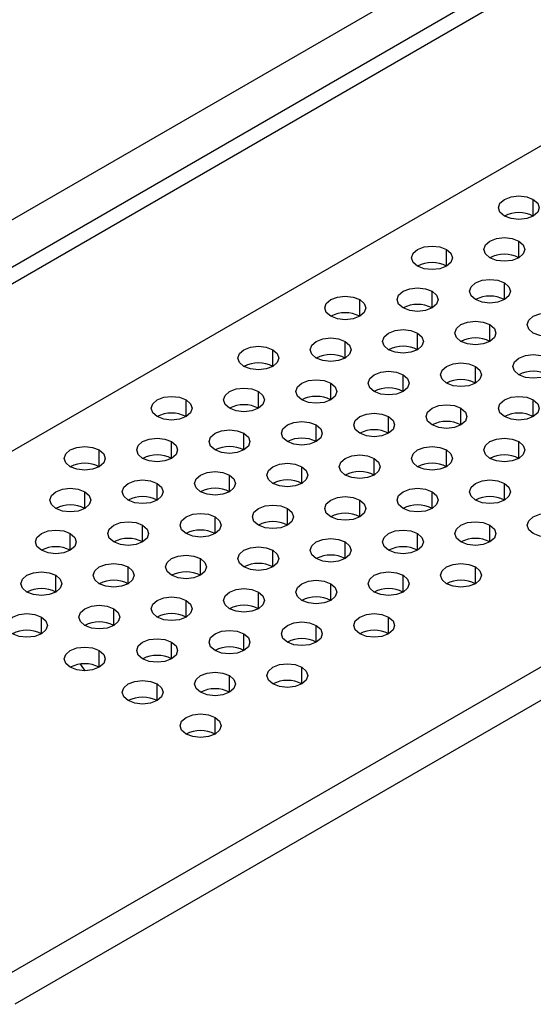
# Model space of a CAD drawing. Header units: millimetres. Extents: x 0 to 1118, y 0 to 864.
# Tile 102 of 256: x 888 to 892.18, y 614.59 to 622.6. Entities that reach past the tile are written whole.
import ezdxf

# ---------------------------------------------------------------- set-up
doc = ezdxf.new("R2010")
doc.units = ezdxf.units.MM

msp = doc.modelspace()

# ---------------------------------------------------------------- linework, layer by layer
at = {"color": 7, "linetype": 'Continuous', "lineweight": 25}
for p, q in [((879.139, 615.898), (919.9117, 639.4356)), ((920.001, 639.1002), (884.3982, 618.5472)), ((920.1189, 639.0322), (884.516, 618.4791)), ((884.1625, 616.9141), (920.4724, 637.8754)), ((925.3514, 636.4467), (887.8394, 614.7915)), ((925.4693, 636.2426), (887.9573, 614.5874))]:
    msp.add_line(p, q, dxfattribs=at)
at = {"color": 8, "linetype": 'Continuous', "lineweight": 25}
for p, q in [((892.1813, 621.0058), (892.1813, 621.1419)), ((892.0635, 620.6657), (892.0635, 620.8017)), ((891.4742, 620.5976), (891.4742, 620.7337)), ((891.9456, 620.3255), (891.9456, 620.4616)), ((891.3563, 620.2575), (891.3563, 620.3935)), ((890.7671, 620.1894), (890.7671, 620.3255)), ((891.8277, 619.9853), (891.8277, 620.1214)), ((890.6492, 619.8493), (890.6492, 619.9853)), ((891.2385, 619.9173), (891.2385, 620.0534)), ((890.06, 619.7812), (890.06, 619.9173)), ((891.7099, 619.6452), (891.7099, 619.7812)), ((891.1206, 619.5771), (891.1206, 619.7132)), ((889.9421, 619.4411), (889.9421, 619.5771)), ((890.5314, 619.5091), (890.5314, 619.6452)), ((889.3529, 619.373), (889.3529, 619.5091)), ((892.1813, 619.373), (892.1813, 619.5091)), ((891.592, 619.305), (891.592, 619.4411)), ((891.0028, 619.237), (891.0028, 619.373)), ((890.4135, 619.1689), (890.4135, 619.305)), ((889.8243, 619.1009), (889.8243, 619.237)), ((888.6458, 618.9648), (888.6458, 619.1009)), ((889.235, 619.0329), (889.235, 619.1689)), ((891.4742, 618.9648), (891.4742, 619.1009)), ((892.0635, 619.0329), (892.0635, 619.1689)), ((890.8849, 618.8968), (890.8849, 619.0329)), ((890.2957, 618.8287), (890.2957, 618.9648)), ((889.7064, 618.7607), (889.7064, 618.8968)), ((889.1172, 618.6927), (889.1172, 618.8287)), ((891.9456, 618.6927), (891.9456, 618.8287)), ((888.5279, 618.6246), (888.5279, 618.7607)), ((891.3563, 618.6246), (891.3563, 618.7607)), ((890.1778, 618.4886), (890.1778, 618.6246)), ((890.7671, 618.5566), (890.7671, 618.6927)), ((889.5886, 618.4205), (889.5886, 618.5566)), ((888.9993, 618.3525), (888.9993, 618.4886)), ((891.8277, 618.3525), (891.8277, 618.4886)), ((888.4101, 618.2845), (888.4101, 618.4205)), ((891.2385, 618.2845), (891.2385, 618.4205)), ((890.6492, 618.2164), (890.6492, 618.3525)), ((889.4707, 618.0804), (889.4707, 618.2164)), ((890.06, 618.1484), (890.06, 618.2845)), ((888.8815, 618.0123), (888.8815, 618.1484)), ((891.7099, 618.0123), (891.7099, 618.1484)), ((888.2922, 617.9443), (888.2922, 618.0804)), ((891.1206, 617.9443), (891.1206, 618.0804)), ((890.5314, 617.8763), (890.5314, 618.0123)), ((889.9421, 617.8082), (889.9421, 617.9443)), ((889.3529, 617.7402), (889.3529, 617.8763)), ((888.1744, 617.6041), (888.1744, 617.7402)), ((888.7636, 617.6722), (888.7636, 617.8082)), ((891.0028, 617.6041), (891.0028, 617.7402)), ((890.4135, 617.5361), (890.4135, 617.6722)), ((889.8243, 617.4681), (889.8243, 617.6041)), ((889.235, 617.4), (889.235, 617.5361)), ((888.6458, 617.332), (888.6458, 617.4681)), ((890.2957, 617.1959), (890.2957, 617.332)), ((889.7064, 617.1279), (889.7064, 617.264)), ((889.1172, 617.0599), (889.1172, 617.1959)), ((889.5886, 616.7877), (889.5886, 616.9238))]:
    msp.add_line(p, q, dxfattribs=at)
at = {"color": 7, "linetype": 'Continuous', "lineweight": 25, "flags": 128}
for points in [[(891.9456, 621.0058), (891.9095, 621.0371), (891.8968, 621.0739), (891.9095, 621.1107), (891.9456, 621.1419), (891.9997, 621.1628), (892.0635, 621.1701), (892.1272, 621.1628), (892.1813, 621.1419)], [(892.1813, 621.1419), (892.2174, 621.1107), (892.2301, 621.0739), (892.2174, 621.0371), (892.1813, 621.0058), (892.1272, 620.985), (892.0635, 620.9777), (891.9997, 620.985), (891.9456, 621.0058)], [(891.8277, 620.6657), (891.7916, 620.6969), (891.7789, 620.7337), (891.7916, 620.7705), (891.8277, 620.8017), (891.8818, 620.8226), (891.9456, 620.8299), (892.0094, 620.8226), (892.0635, 620.8017)], [(892.0635, 620.8017), (892.0996, 620.7705), (892.1123, 620.7337), (892.0996, 620.6969), (892.0635, 620.6657), (892.0094, 620.6448), (891.9456, 620.6375), (891.8818, 620.6448), (891.8277, 620.6657)], [(891.2385, 620.5976), (891.2024, 620.6288), (891.1897, 620.6657), (891.2024, 620.7025), (891.2385, 620.7337), (891.2926, 620.7546), (891.3563, 620.7619), (891.4201, 620.7546), (891.4742, 620.7337)], [(891.4742, 620.7337), (891.5103, 620.7025), (891.523, 620.6657), (891.5103, 620.6288), (891.4742, 620.5976), (891.4201, 620.5768), (891.3563, 620.5695), (891.2926, 620.5768), (891.2385, 620.5976)], [(891.7099, 620.3255), (891.6738, 620.3567), (891.6611, 620.3935), (891.6738, 620.4304), (891.7099, 620.4616), (891.764, 620.4824), (891.8277, 620.4897), (891.8915, 620.4824), (891.9456, 620.4616)], [(891.9456, 620.4616), (891.9817, 620.4304), (891.9944, 620.3935), (891.9817, 620.3567), (891.9456, 620.3255), (891.8915, 620.3046), (891.8277, 620.2973), (891.764, 620.3046), (891.7099, 620.3255)], [(891.1206, 620.2575), (891.0845, 620.2887), (891.0718, 620.3255), (891.0845, 620.3623), (891.1206, 620.3935), (891.1747, 620.4144), (891.2385, 620.4217), (891.3023, 620.4144), (891.3563, 620.3935)], [(891.3563, 620.3935), (891.3925, 620.3623), (891.4052, 620.3255), (891.3925, 620.2887), (891.3563, 620.2575), (891.3023, 620.2366), (891.2385, 620.2293), (891.1747, 620.2366), (891.1206, 620.2575)], [(890.5314, 620.1894), (890.4953, 620.2206), (890.4826, 620.2575), (890.4953, 620.2943), (890.5314, 620.3255), (890.5855, 620.3464), (890.6492, 620.3537), (890.713, 620.3464), (890.7671, 620.3255)], [(890.7671, 620.3255), (890.8032, 620.2943), (890.8159, 620.2575), (890.8032, 620.2206), (890.7671, 620.1894), (890.713, 620.1686), (890.6492, 620.1612), (890.5855, 620.1686), (890.5314, 620.1894)], [(892.1813, 620.0534), (892.1452, 620.0846), (892.1325, 620.1214), (892.1452, 620.1582), (892.1813, 620.1894), (892.2354, 620.2103), (892.2992, 620.2176), (892.3629, 620.2103), (892.417, 620.1894)], [(891.592, 619.9853), (891.5559, 620.0165), (891.5432, 620.0534), (891.5559, 620.0902), (891.592, 620.1214), (891.6461, 620.1423), (891.7099, 620.1496), (891.7737, 620.1423), (891.8277, 620.1214)], [(892.417, 620.1894), (892.4531, 620.1582), (892.4658, 620.1214), (892.4531, 620.0846), (892.417, 620.0534), (892.3629, 620.0325), (892.2992, 620.0252), (892.2354, 620.0325), (892.1813, 620.0534)], [(891.0028, 619.9173), (890.9667, 619.9485), (890.954, 619.9853), (890.9667, 620.0221), (891.0028, 620.0534), (891.0569, 620.0742), (891.1206, 620.0815), (891.1844, 620.0742), (891.2385, 620.0534)], [(891.8277, 620.1214), (891.8639, 620.0902), (891.8766, 620.0534), (891.8639, 620.0165), (891.8277, 619.9853), (891.7737, 619.9645), (891.7099, 619.9571), (891.6461, 619.9645), (891.592, 619.9853)], [(890.4135, 619.8493), (890.3774, 619.8805), (890.3647, 619.9173), (890.3774, 619.9541), (890.4135, 619.9853), (890.4676, 620.0062), (890.5314, 620.0135), (890.5952, 620.0062), (890.6492, 619.9853)], [(890.6492, 619.9853), (890.6854, 619.9541), (890.6981, 619.9173), (890.6854, 619.8805), (890.6492, 619.8493), (890.5952, 619.8284), (890.5314, 619.8211), (890.4676, 619.8284), (890.4135, 619.8493)], [(891.2385, 620.0534), (891.2746, 620.0221), (891.2873, 619.9853), (891.2746, 619.9485), (891.2385, 619.9173), (891.1844, 619.8964), (891.1206, 619.8891), (891.0569, 619.8964), (891.0028, 619.9173)], [(889.8243, 619.7812), (889.7882, 619.8124), (889.7755, 619.8493), (889.7882, 619.8861), (889.8243, 619.9173), (889.8783, 619.9382), (889.9421, 619.9455), (890.0059, 619.9382), (890.06, 619.9173)], [(890.06, 619.9173), (890.0961, 619.8861), (890.1088, 619.8493), (890.0961, 619.8124), (890.06, 619.7812), (890.0059, 619.7604), (889.9421, 619.753), (889.8783, 619.7604), (889.8243, 619.7812)], [(892.0635, 619.7132), (892.0273, 619.7444), (892.0146, 619.7812), (892.0273, 619.818), (892.0635, 619.8493), (892.1175, 619.8701), (892.1813, 619.8774), (892.2451, 619.8701), (892.2992, 619.8493)], [(892.2992, 619.8493), (892.3353, 619.818), (892.348, 619.7812), (892.3353, 619.7444), (892.2992, 619.7132), (892.2451, 619.6923), (892.1813, 619.685), (892.1175, 619.6923), (892.0635, 619.7132)], [(890.8849, 619.5771), (890.8488, 619.6083), (890.8361, 619.6452), (890.8488, 619.682), (890.8849, 619.7132), (890.939, 619.734), (891.0028, 619.7414), (891.0666, 619.734), (891.1206, 619.7132)], [(891.4742, 619.6452), (891.4381, 619.6764), (891.4254, 619.7132), (891.4381, 619.75), (891.4742, 619.7812), (891.5283, 619.8021), (891.592, 619.8094), (891.6558, 619.8021), (891.7099, 619.7812)], [(891.7099, 619.7812), (891.746, 619.75), (891.7587, 619.7132), (891.746, 619.6764), (891.7099, 619.6452), (891.6558, 619.6243), (891.592, 619.617), (891.5283, 619.6243), (891.4742, 619.6452)], [(890.2957, 619.5091), (890.2596, 619.5403), (890.2469, 619.5771), (890.2596, 619.6139), (890.2957, 619.6452), (890.3498, 619.666), (890.4135, 619.6733), (890.4773, 619.666), (890.5314, 619.6452)], [(891.1206, 619.7132), (891.1568, 619.682), (891.1695, 619.6452), (891.1568, 619.6083), (891.1206, 619.5771), (891.0666, 619.5563), (891.0028, 619.5489), (890.939, 619.5563), (890.8849, 619.5771)], [(889.7064, 619.4411), (889.6703, 619.4723), (889.6576, 619.5091), (889.6703, 619.5459), (889.7064, 619.5771), (889.7605, 619.598), (889.8243, 619.6053), (889.8881, 619.598), (889.9421, 619.5771)], [(889.9421, 619.5771), (889.9783, 619.5459), (889.9909, 619.5091), (889.9783, 619.4723), (889.9421, 619.4411), (889.8881, 619.4202), (889.8243, 619.4129), (889.7605, 619.4202), (889.7064, 619.4411)], [(890.5314, 619.6452), (890.5675, 619.6139), (890.5802, 619.5771), (890.5675, 619.5403), (890.5314, 619.5091), (890.4773, 619.4882), (890.4135, 619.4809), (890.3498, 619.4882), (890.2957, 619.5091)], [(889.1172, 619.373), (889.081, 619.4042), (889.0684, 619.4411), (889.081, 619.4779), (889.1172, 619.5091), (889.1712, 619.5299), (889.235, 619.5373), (889.2988, 619.5299), (889.3529, 619.5091)], [(889.3529, 619.5091), (889.389, 619.4779), (889.4017, 619.4411), (889.389, 619.4042), (889.3529, 619.373), (889.2988, 619.3522), (889.235, 619.3448), (889.1712, 619.3522), (889.1172, 619.373)], [(891.9456, 619.373), (891.9095, 619.4042), (891.8968, 619.4411), (891.9095, 619.4779), (891.9456, 619.5091), (891.9997, 619.5299), (892.0635, 619.5373), (892.1272, 619.5299), (892.1813, 619.5091)], [(892.1813, 619.5091), (892.2174, 619.4779), (892.2301, 619.4411), (892.2174, 619.4042), (892.1813, 619.373), (892.1272, 619.3522), (892.0635, 619.3448), (891.9997, 619.3522), (891.9456, 619.373)], [(891.3563, 619.305), (891.3202, 619.3362), (891.3075, 619.373), (891.3202, 619.4098), (891.3563, 619.4411), (891.4104, 619.4619), (891.4742, 619.4692), (891.538, 619.4619), (891.592, 619.4411)], [(891.592, 619.4411), (891.6282, 619.4098), (891.6409, 619.373), (891.6282, 619.3362), (891.592, 619.305), (891.538, 619.2841), (891.4742, 619.2768), (891.4104, 619.2841), (891.3563, 619.305)], [(890.7671, 619.237), (890.731, 619.2682), (890.7183, 619.305), (890.731, 619.3418), (890.7671, 619.373), (890.8212, 619.3939), (890.8849, 619.4012), (890.9487, 619.3939), (891.0028, 619.373)], [(891.0028, 619.373), (891.0389, 619.3418), (891.0516, 619.305), (891.0389, 619.2682), (891.0028, 619.237), (890.9487, 619.2161), (890.8849, 619.2088), (890.8212, 619.2161), (890.7671, 619.237)], [(889.5886, 619.1009), (889.5524, 619.1321), (889.5398, 619.1689), (889.5524, 619.2057), (889.5886, 619.237), (889.6426, 619.2578), (889.7064, 619.2651), (889.7702, 619.2578), (889.8243, 619.237)], [(890.1778, 619.1689), (890.1417, 619.2001), (890.129, 619.237), (890.1417, 619.2738), (890.1778, 619.305), (890.2319, 619.3258), (890.2957, 619.3332), (890.3595, 619.3258), (890.4135, 619.305)], [(890.4135, 619.305), (890.4497, 619.2738), (890.4624, 619.237), (890.4497, 619.2001), (890.4135, 619.1689), (890.3595, 619.1481), (890.2957, 619.1407), (890.2319, 619.1481), (890.1778, 619.1689)], [(888.9993, 619.0329), (888.9632, 619.0641), (888.9505, 619.1009), (888.9632, 619.1377), (888.9993, 619.1689), (889.0534, 619.1898), (889.1172, 619.1971), (889.181, 619.1898), (889.235, 619.1689)], [(889.8243, 619.237), (889.8604, 619.2057), (889.8731, 619.1689), (889.8604, 619.1321), (889.8243, 619.1009), (889.7702, 619.08), (889.7064, 619.0727), (889.6426, 619.08), (889.5886, 619.1009)], [(891.8277, 619.0329), (891.7916, 619.0641), (891.7789, 619.1009), (891.7916, 619.1377), (891.8277, 619.1689), (891.8818, 619.1898), (891.9456, 619.1971), (892.0094, 619.1898), (892.0635, 619.1689)], [(888.4101, 618.9648), (888.3739, 618.996), (888.3612, 619.0329), (888.3739, 619.0697), (888.4101, 619.1009), (888.4641, 619.1217), (888.5279, 619.1291), (888.5917, 619.1217), (888.6458, 619.1009)], [(888.6458, 619.1009), (888.6819, 619.0697), (888.6946, 619.0329), (888.6819, 618.996), (888.6458, 618.9648), (888.5917, 618.944), (888.5279, 618.9366), (888.4641, 618.944), (888.4101, 618.9648)], [(889.235, 619.1689), (889.2712, 619.1377), (889.2838, 619.1009), (889.2712, 619.0641), (889.235, 619.0329), (889.181, 619.012), (889.1172, 619.0047), (889.0534, 619.012), (888.9993, 619.0329)], [(891.2385, 618.9648), (891.2024, 618.996), (891.1897, 619.0329), (891.2024, 619.0697), (891.2385, 619.1009), (891.2926, 619.1217), (891.3563, 619.1291), (891.4201, 619.1217), (891.4742, 619.1009)], [(891.4742, 619.1009), (891.5103, 619.0697), (891.523, 619.0329), (891.5103, 618.996), (891.4742, 618.9648), (891.4201, 618.944), (891.3563, 618.9366), (891.2926, 618.944), (891.2385, 618.9648)], [(892.0635, 619.1689), (892.0996, 619.1377), (892.1123, 619.1009), (892.0996, 619.0641), (892.0635, 619.0329), (892.0094, 619.012), (891.9456, 619.0047), (891.8818, 619.012), (891.8277, 619.0329)], [(890.6492, 618.8968), (890.6131, 618.928), (890.6004, 618.9648), (890.6131, 619.0016), (890.6492, 619.0329), (890.7033, 619.0537), (890.7671, 619.061), (890.8309, 619.0537), (890.8849, 619.0329)], [(890.8849, 619.0329), (890.9211, 619.0016), (890.9338, 618.9648), (890.9211, 618.928), (890.8849, 618.8968), (890.8309, 618.8759), (890.7671, 618.8686), (890.7033, 618.8759), (890.6492, 618.8968)], [(890.06, 618.8287), (890.0239, 618.86), (890.0112, 618.8968), (890.0239, 618.9336), (890.06, 618.9648), (890.1141, 618.9857), (890.1778, 618.993), (890.2416, 618.9857), (890.2957, 618.9648)], [(890.2957, 618.9648), (890.3318, 618.9336), (890.3445, 618.8968), (890.3318, 618.86), (890.2957, 618.8287), (890.2416, 618.8079), (890.1778, 618.8006), (890.1141, 618.8079), (890.06, 618.8287)], [(888.8815, 618.6927), (888.8453, 618.7239), (888.8327, 618.7607), (888.8453, 618.7975), (888.8815, 618.8287), (888.9355, 618.8496), (888.9993, 618.8569), (889.0631, 618.8496), (889.1172, 618.8287)], [(889.4707, 618.7607), (889.4346, 618.7919), (889.4219, 618.8287), (889.4346, 618.8656), (889.4707, 618.8968), (889.5248, 618.9176), (889.5886, 618.925), (889.6524, 618.9176), (889.7064, 618.8968)], [(889.7064, 618.8968), (889.7426, 618.8656), (889.7552, 618.8287), (889.7426, 618.7919), (889.7064, 618.7607), (889.6524, 618.7399), (889.5886, 618.7325), (889.5248, 618.7399), (889.4707, 618.7607)], [(891.7099, 618.6927), (891.6738, 618.7239), (891.6611, 618.7607), (891.6738, 618.7975), (891.7099, 618.8287), (891.764, 618.8496), (891.8277, 618.8569), (891.8915, 618.8496), (891.9456, 618.8287)], [(888.2922, 618.6246), (888.2561, 618.6559), (888.2434, 618.6927), (888.2561, 618.7295), (888.2922, 618.7607), (888.3463, 618.7816), (888.4101, 618.7889), (888.4738, 618.7816), (888.5279, 618.7607)], [(889.1172, 618.8287), (889.1533, 618.7975), (889.166, 618.7607), (889.1533, 618.7239), (889.1172, 618.6927), (889.0631, 618.6718), (888.9993, 618.6645), (888.9355, 618.6718), (888.8815, 618.6927)], [(891.1206, 618.6246), (891.0845, 618.6559), (891.0718, 618.6927), (891.0845, 618.7295), (891.1206, 618.7607), (891.1747, 618.7816), (891.2385, 618.7889), (891.3023, 618.7816), (891.3563, 618.7607)], [(891.9456, 618.8287), (891.9817, 618.7975), (891.9944, 618.7607), (891.9817, 618.7239), (891.9456, 618.6927), (891.8915, 618.6718), (891.8277, 618.6645), (891.764, 618.6718), (891.7099, 618.6927)], [(888.5279, 618.7607), (888.564, 618.7295), (888.5767, 618.6927), (888.564, 618.6559), (888.5279, 618.6246), (888.4738, 618.6038), (888.4101, 618.5965), (888.3463, 618.6038), (888.2922, 618.6246)], [(890.5314, 618.5566), (890.4953, 618.5878), (890.4826, 618.6246), (890.4953, 618.6615), (890.5314, 618.6927), (890.5855, 618.7135), (890.6492, 618.7209), (890.713, 618.7135), (890.7671, 618.6927)], [(891.3563, 618.7607), (891.3925, 618.7295), (891.4052, 618.6927), (891.3925, 618.6559), (891.3563, 618.6246), (891.3023, 618.6038), (891.2385, 618.5965), (891.1747, 618.6038), (891.1206, 618.6246)], [(889.9421, 618.4886), (889.906, 618.5198), (889.8933, 618.5566), (889.906, 618.5934), (889.9421, 618.6246), (889.9962, 618.6455), (890.06, 618.6528), (890.1238, 618.6455), (890.1778, 618.6246)], [(890.1778, 618.6246), (890.214, 618.5934), (890.2266, 618.5566), (890.214, 618.5198), (890.1778, 618.4886), (890.1238, 618.4677), (890.06, 618.4604), (889.9962, 618.4677), (889.9421, 618.4886)], [(890.7671, 618.6927), (890.8032, 618.6615), (890.8159, 618.6246), (890.8032, 618.5878), (890.7671, 618.5566), (890.713, 618.5358), (890.6492, 618.5284), (890.5855, 618.5358), (890.5314, 618.5566)], [(889.3529, 618.4205), (889.3167, 618.4518), (889.3041, 618.4886), (889.3167, 618.5254), (889.3529, 618.5566), (889.4069, 618.5775), (889.4707, 618.5848), (889.5345, 618.5775), (889.5886, 618.5566)], [(889.5886, 618.5566), (889.6247, 618.5254), (889.6374, 618.4886), (889.6247, 618.4518), (889.5886, 618.4205), (889.5345, 618.3997), (889.4707, 618.3924), (889.4069, 618.3997), (889.3529, 618.4205)], [(892.1813, 618.4205), (892.1452, 618.4518), (892.1325, 618.4886), (892.1452, 618.5254), (892.1813, 618.5566), (892.2354, 618.5775), (892.2992, 618.5848), (892.3629, 618.5775), (892.417, 618.5566)], [(892.417, 618.5566), (892.4531, 618.5254), (892.4658, 618.4886), (892.4531, 618.4518), (892.417, 618.4205), (892.3629, 618.3997), (892.2992, 618.3924), (892.2354, 618.3997), (892.1813, 618.4205)], [(888.7636, 618.3525), (888.7275, 618.3837), (888.7148, 618.4205), (888.7275, 618.4574), (888.7636, 618.4886), (888.8177, 618.5094), (888.8815, 618.5168), (888.9453, 618.5094), (888.9993, 618.4886)], [(888.9993, 618.4886), (889.0354, 618.4574), (889.0481, 618.4205), (889.0354, 618.3837), (888.9993, 618.3525), (888.9453, 618.3317), (888.8815, 618.3243), (888.8177, 618.3317), (888.7636, 618.3525)], [(891.592, 618.3525), (891.5559, 618.3837), (891.5432, 618.4205), (891.5559, 618.4574), (891.592, 618.4886), (891.6461, 618.5094), (891.7099, 618.5168), (891.7737, 618.5094), (891.8277, 618.4886)], [(891.8277, 618.4886), (891.8639, 618.4574), (891.8766, 618.4205), (891.8639, 618.3837), (891.8277, 618.3525), (891.7737, 618.3317), (891.7099, 618.3243), (891.6461, 618.3317), (891.592, 618.3525)], [(888.1744, 618.2845), (888.1382, 618.3157), (888.1255, 618.3525), (888.1382, 618.3893), (888.1744, 618.4205), (888.2284, 618.4414), (888.2922, 618.4487), (888.356, 618.4414), (888.4101, 618.4205)], [(888.4101, 618.4205), (888.4462, 618.3893), (888.4589, 618.3525), (888.4462, 618.3157), (888.4101, 618.2845), (888.356, 618.2636), (888.2922, 618.2563), (888.2284, 618.2636), (888.1744, 618.2845)], [(890.4135, 618.2164), (890.3774, 618.2477), (890.3647, 618.2845), (890.3774, 618.3213), (890.4135, 618.3525), (890.4676, 618.3734), (890.5314, 618.3807), (890.5952, 618.3734), (890.6492, 618.3525)], [(891.0028, 618.2845), (890.9667, 618.3157), (890.954, 618.3525), (890.9667, 618.3893), (891.0028, 618.4205), (891.0569, 618.4414), (891.1206, 618.4487), (891.1844, 618.4414), (891.2385, 618.4205)], [(891.2385, 618.4205), (891.2746, 618.3893), (891.2873, 618.3525), (891.2746, 618.3157), (891.2385, 618.2845), (891.1844, 618.2636), (891.1206, 618.2563), (891.0569, 618.2636), (891.0028, 618.2845)], [(889.8243, 618.1484), (889.7882, 618.1796), (889.7755, 618.2164), (889.7882, 618.2533), (889.8243, 618.2845), (889.8783, 618.3053), (889.9421, 618.3127), (890.0059, 618.3053), (890.06, 618.2845)], [(890.6492, 618.3525), (890.6854, 618.3213), (890.6981, 618.2845), (890.6854, 618.2477), (890.6492, 618.2164), (890.5952, 618.1956), (890.5314, 618.1883), (890.4676, 618.1956), (890.4135, 618.2164)], [(889.235, 618.0804), (889.1989, 618.1116), (889.1862, 618.1484), (889.1989, 618.1852), (889.235, 618.2164), (889.2891, 618.2373), (889.3529, 618.2446), (889.4167, 618.2373), (889.4707, 618.2164)], [(889.4707, 618.2164), (889.5069, 618.1852), (889.5195, 618.1484), (889.5069, 618.1116), (889.4707, 618.0804), (889.4167, 618.0595), (889.3529, 618.0522), (889.2891, 618.0595), (889.235, 618.0804)], [(890.06, 618.2845), (890.0961, 618.2533), (890.1088, 618.2164), (890.0961, 618.1796), (890.06, 618.1484), (890.0059, 618.1276), (889.9421, 618.1202), (889.8783, 618.1276), (889.8243, 618.1484)], [(888.6458, 618.0123), (888.6096, 618.0436), (888.597, 618.0804), (888.6096, 618.1172), (888.6458, 618.1484), (888.6998, 618.1693), (888.7636, 618.1766), (888.8274, 618.1693), (888.8815, 618.1484)], [(888.8815, 618.1484), (888.9176, 618.1172), (888.9303, 618.0804), (888.9176, 618.0436), (888.8815, 618.0123), (888.8274, 617.9915), (888.7636, 617.9842), (888.6998, 617.9915), (888.6458, 618.0123)], [(891.4742, 618.0123), (891.4381, 618.0436), (891.4254, 618.0804), (891.4381, 618.1172), (891.4742, 618.1484), (891.5283, 618.1693), (891.592, 618.1766), (891.6558, 618.1693), (891.7099, 618.1484)], [(891.7099, 618.1484), (891.746, 618.1172), (891.7587, 618.0804), (891.746, 618.0436), (891.7099, 618.0123), (891.6558, 617.9915), (891.592, 617.9842), (891.5283, 617.9915), (891.4742, 618.0123)], [(888.0565, 617.9443), (888.0204, 617.9755), (888.0077, 618.0123), (888.0204, 618.0492), (888.0565, 618.0804), (888.1106, 618.1012), (888.1744, 618.1086), (888.2381, 618.1012), (888.2922, 618.0804)], [(888.2922, 618.0804), (888.3283, 618.0492), (888.341, 618.0123), (888.3283, 617.9755), (888.2922, 617.9443), (888.2381, 617.9235), (888.1744, 617.9161), (888.1106, 617.9235), (888.0565, 617.9443)], [(890.8849, 617.9443), (890.8488, 617.9755), (890.8361, 618.0123), (890.8488, 618.0492), (890.8849, 618.0804), (890.939, 618.1012), (891.0028, 618.1086), (891.0666, 618.1012), (891.1206, 618.0804)], [(891.1206, 618.0804), (891.1568, 618.0492), (891.1695, 618.0123), (891.1568, 617.9755), (891.1206, 617.9443), (891.0666, 617.9235), (891.0028, 617.9161), (890.939, 617.9235), (890.8849, 617.9443)], [(889.7064, 617.8082), (889.6703, 617.8395), (889.6576, 617.8763), (889.6703, 617.9131), (889.7064, 617.9443), (889.7605, 617.9652), (889.8243, 617.9725), (889.8881, 617.9652), (889.9421, 617.9443)], [(890.2957, 617.8763), (890.2596, 617.9075), (890.2469, 617.9443), (890.2596, 617.9811), (890.2957, 618.0123), (890.3498, 618.0332), (890.4135, 618.0405), (890.4773, 618.0332), (890.5314, 618.0123)], [(890.5314, 618.0123), (890.5675, 617.9811), (890.5802, 617.9443), (890.5675, 617.9075), (890.5314, 617.8763), (890.4773, 617.8554), (890.4135, 617.8481), (890.3498, 617.8554), (890.2957, 617.8763)], [(889.1172, 617.7402), (889.081, 617.7714), (889.0684, 617.8082), (889.081, 617.8451), (889.1172, 617.8763), (889.1712, 617.8971), (889.235, 617.9045), (889.2988, 617.8971), (889.3529, 617.8763)], [(889.9421, 617.9443), (889.9783, 617.9131), (889.9909, 617.8763), (889.9783, 617.8395), (889.9421, 617.8082), (889.8881, 617.7874), (889.8243, 617.7801), (889.7605, 617.7874), (889.7064, 617.8082)], [(888.5279, 617.6722), (888.4918, 617.7034), (888.4791, 617.7402), (888.4918, 617.777), (888.5279, 617.8082), (888.582, 617.8291), (888.6458, 617.8364), (888.7095, 617.8291), (888.7636, 617.8082)], [(889.3529, 617.8763), (889.389, 617.8451), (889.4017, 617.8082), (889.389, 617.7714), (889.3529, 617.7402), (889.2988, 617.7193), (889.235, 617.712), (889.1712, 617.7193), (889.1172, 617.7402)], [(887.9387, 617.6041), (887.9025, 617.6354), (887.8898, 617.6722), (887.9025, 617.709), (887.9387, 617.7402), (887.9927, 617.7611), (888.0565, 617.7684), (888.1203, 617.7611), (888.1744, 617.7402)], [(888.1744, 617.7402), (888.2105, 617.709), (888.2232, 617.6722), (888.2105, 617.6354), (888.1744, 617.6041), (888.1203, 617.5833), (888.0565, 617.576), (887.9927, 617.5833), (887.9387, 617.6041)], [(888.7636, 617.8082), (888.7997, 617.777), (888.8124, 617.7402), (888.7997, 617.7034), (888.7636, 617.6722), (888.7095, 617.6513), (888.6458, 617.644), (888.582, 617.6513), (888.5279, 617.6722)], [(890.7671, 617.6041), (890.731, 617.6354), (890.7183, 617.6722), (890.731, 617.709), (890.7671, 617.7402), (890.8212, 617.7611), (890.8849, 617.7684), (890.9487, 617.7611), (891.0028, 617.7402)], [(891.0028, 617.7402), (891.0389, 617.709), (891.0516, 617.6722), (891.0389, 617.6354), (891.0028, 617.6041), (890.9487, 617.5833), (890.8849, 617.576), (890.8212, 617.5833), (890.7671, 617.6041)], [(890.1778, 617.5361), (890.1417, 617.5673), (890.129, 617.6041), (890.1417, 617.641), (890.1778, 617.6722), (890.2319, 617.693), (890.2957, 617.7004), (890.3595, 617.693), (890.4135, 617.6722)], [(890.4135, 617.6722), (890.4497, 617.641), (890.4624, 617.6041), (890.4497, 617.5673), (890.4135, 617.5361), (890.3595, 617.5152), (890.2957, 617.5079), (890.2319, 617.5152), (890.1778, 617.5361)], [(889.5886, 617.4681), (889.5524, 617.4993), (889.5398, 617.5361), (889.5524, 617.5729), (889.5886, 617.6041), (889.6426, 617.625), (889.7064, 617.6323), (889.7702, 617.625), (889.8243, 617.6041)], [(889.8243, 617.6041), (889.8604, 617.5729), (889.8731, 617.5361), (889.8604, 617.4993), (889.8243, 617.4681), (889.7702, 617.4472), (889.7064, 617.4399), (889.6426, 617.4472), (889.5886, 617.4681)], [(888.4101, 617.332), (888.3739, 617.3632), (888.3612, 617.4), (888.3739, 617.4369), (888.4101, 617.4681), (888.4641, 617.4889), (888.5279, 617.4963), (888.5917, 617.4889), (888.6458, 617.4681)], [(888.9993, 617.4), (888.9632, 617.4312), (888.9505, 617.4681), (888.9632, 617.5049), (888.9993, 617.5361), (889.0534, 617.557), (889.1172, 617.5643), (889.181, 617.557), (889.235, 617.5361)], [(889.235, 617.5361), (889.2712, 617.5049), (889.2838, 617.4681), (889.2712, 617.4312), (889.235, 617.4), (889.181, 617.3792), (889.1172, 617.3719), (889.0534, 617.3792), (888.9993, 617.4)], [(888.6458, 617.4681), (888.6819, 617.4369), (888.6946, 617.4), (888.6819, 617.3632), (888.6458, 617.332), (888.5917, 617.3111), (888.5279, 617.3038), (888.4641, 617.3111), (888.4101, 617.332)], [(888.5303, 617.3038), (888.4944, 617.3541), (888.4911, 617.3578)], [(890.06, 617.1959), (890.0239, 617.2271), (890.0112, 617.264), (890.0239, 617.3008), (890.06, 617.332), (890.1141, 617.3529), (890.1778, 617.3602), (890.2416, 617.3529), (890.2957, 617.332)], [(890.2957, 617.332), (890.3318, 617.3008), (890.3445, 617.264), (890.3318, 617.2271), (890.2957, 617.1959), (890.2416, 617.1751), (890.1778, 617.1678), (890.1141, 617.1751), (890.06, 617.1959)], [(889.4707, 617.1279), (889.4346, 617.1591), (889.4219, 617.1959), (889.4346, 617.2328), (889.4707, 617.264), (889.5248, 617.2848), (889.5886, 617.2921), (889.6524, 617.2848), (889.7064, 617.264)], [(889.7064, 617.264), (889.7426, 617.2328), (889.7552, 617.1959), (889.7426, 617.1591), (889.7064, 617.1279), (889.6524, 617.107), (889.5886, 617.0997), (889.5248, 617.107), (889.4707, 617.1279)], [(888.8815, 617.0599), (888.8453, 617.0911), (888.8327, 617.1279), (888.8453, 617.1647), (888.8815, 617.1959), (888.9355, 617.2168), (888.9993, 617.2241), (889.0631, 617.2168), (889.1172, 617.1959)], [(889.1172, 617.1959), (889.1533, 617.1647), (889.166, 617.1279), (889.1533, 617.0911), (889.1172, 617.0599), (889.0631, 617.039), (888.9993, 617.0317), (888.9355, 617.039), (888.8815, 617.0599)], [(889.3529, 616.7877), (889.3167, 616.8189), (889.3041, 616.8558), (889.3167, 616.8926), (889.3529, 616.9238), (889.4069, 616.9447), (889.4707, 616.952), (889.5345, 616.9447), (889.5886, 616.9238)], [(889.5886, 616.9238), (889.6247, 616.8926), (889.6374, 616.8558), (889.6247, 616.8189), (889.5886, 616.7877), (889.5345, 616.7669), (889.4707, 616.7595), (889.4069, 616.7669), (889.3529, 616.7877)]]:
    msp.add_lwpolyline(points, dxfattribs=at)
at = {"color": 7, "linetype": 'Continuous', "lineweight": 25}
for centre in [(892.0634, 620.7784), (891.3563, 620.3702), (891.9456, 620.4382), (891.8277, 620.098), (890.6492, 619.962), (891.2385, 620.03), (891.7099, 619.7578), (891.1206, 619.6898), (890.5314, 619.6218), (889.9421, 619.5537), (892.1813, 619.4857), (891.592, 619.4177), (891.0028, 619.3496), (890.4135, 619.2816), (889.8243, 619.2136), (889.235, 619.1455), (892.0634, 619.1455), (890.8849, 619.0095), (891.4742, 619.0775), (890.2957, 618.9414), (889.7064, 618.8734), (889.1172, 618.8054), (891.9456, 618.8054), (888.5279, 618.7373), (891.3563, 618.7373), (890.1778, 618.6013), (890.7671, 618.6693), (889.5886, 618.5332), (888.9993, 618.4652), (891.8277, 618.4652), (888.4101, 618.3972), (891.2385, 618.3972), (890.6492, 618.3291), (890.06, 618.2611), (888.8815, 618.125), (889.4707, 618.1931), (891.7099, 618.125), (888.2922, 618.057), (891.1206, 618.057), (890.5314, 617.989), (889.9421, 617.9209), (889.3529, 617.8529), (888.1744, 617.7168), (888.7636, 617.7849), (891.0028, 617.7168), (891.592, 617.7849), (890.4135, 617.6488), (889.8243, 617.5808), (889.235, 617.5127), (888.6458, 617.4447), (888.0565, 617.3767), (890.8849, 617.3767), (889.7064, 617.2406), (890.2957, 617.3086), (889.1172, 617.1726), (888.5279, 617.1045), (890.1778, 616.9685), (889.5886, 616.9004), (888.9993, 616.8324), (889.4707, 616.5603)]:
    msp.add_arc(centre, 0.2562, 62.61002, 117.3846, dxfattribs=at)

doc.saveas('drawing.dxf')
